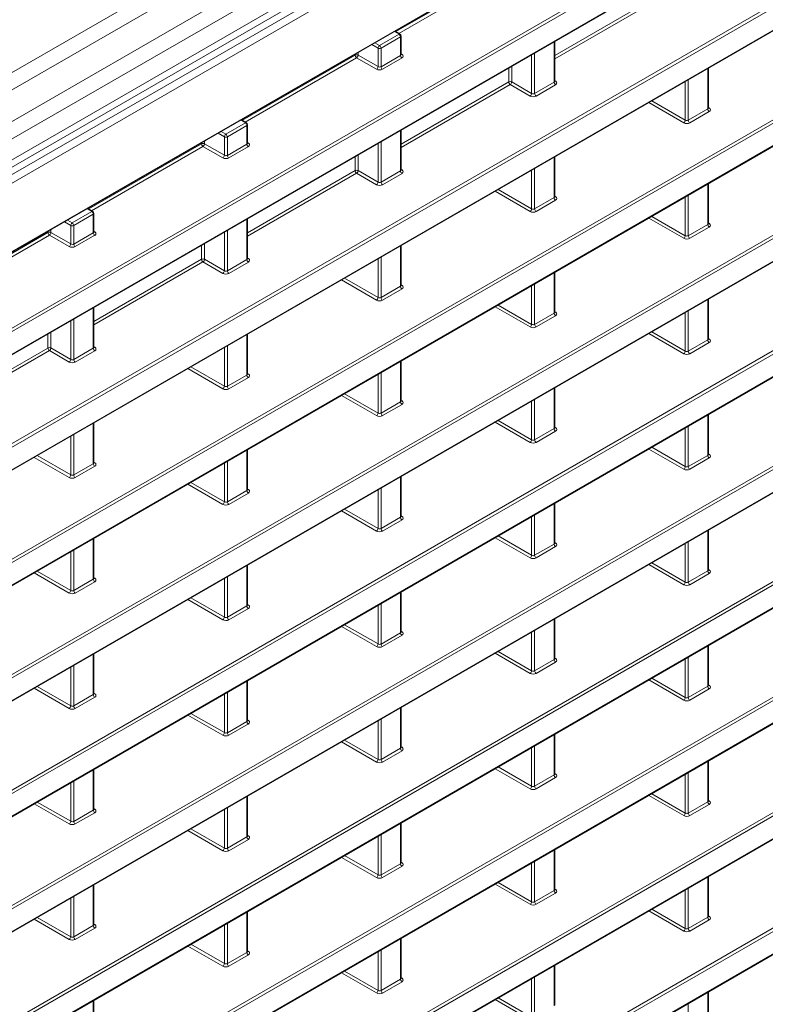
# Model space of a CAD drawing. Header units: millimetres. Extents: x 0 to 1118, y 0 to 864.
# Tile 91 of 156: x 979 to 997, y 319 to 343. Entities that reach past the tile are written whole.
import ezdxf

# ---------------------------------------------------------------- set-up
doc = ezdxf.new("R2010")
doc.units = ezdxf.units.MM

msp = doc.modelspace()

# ---------------------------------------------------------------- linework, layer by layer
at = {"color": 9, "linetype": 'Continuous', "lineweight": 0}
for p, q in [((1022.504, 366.523), (878.131, 283.178)), ((1022.754, 366.259), (878.381, 282.914)), ((1023.078, 365.699), (878.704, 282.354)), ((1023.181, 365.351), (878.808, 282.006)), ((878.084, 280.746), (1023.554, 364.725)), ((1023.181, 364.856), (878.808, 281.511)), ((1023.641, 364.572), (878.171, 280.594)), ((880.541, 280.347), (1021.271, 361.589)), ((969.771, 330.053), (1005.319, 350.574)), ((1005.354, 350.514), (969.806, 329.992)), ((969.806, 329.46), (1005.354, 349.981)), ((968.151, 326.394), (1005.319, 347.85)), ((1005.354, 347.789), (968.186, 326.333)), ((969.157, 326.361), (1005.354, 347.257)), ((1006.744, 345.868), (969.157, 324.169)), ((969.249, 324.303), (1006.709, 345.928)), ((968.186, 323.077), (1006.744, 345.335)), ((988.108, 342.403), (990.769, 343.939)), ((990.804, 343.878), (988.176, 342.361)), ((991.854, 341.841), (994.393, 343.307)), ((994.428, 343.246), (991.854, 341.76)), ((969.771, 321.881), (1005.319, 342.402)), ((988.181, 342.34), (988.072, 342.407)), ((1005.354, 342.341), (969.806, 321.82)), ((987.72, 342.074), (988.181, 342.34)), ((988.215, 342.279), (987.755, 342.013)), ((988.215, 341.842), (988.215, 342.279)), ((991.839, 341.21), (991.839, 342.163)), ((987.684, 342.013), (987.537, 342.098)), ((987.608, 342.139), (987.72, 342.074)), ((987.684, 341.577), (987.684, 342.013)), ((987.755, 342.013), (987.755, 341.576)), ((969.806, 321.287), (1005.354, 341.809)), ((984.484, 340.311), (987.146, 341.847)), ((987.18, 341.786), (984.552, 340.269)), ((987.146, 341.847), (987.146, 341.872)), ((987.649, 341.516), (987.18, 341.786)), ((987.216, 341.912), (987.216, 341.848)), ((987.216, 341.848), (987.684, 341.577)), ((987.755, 341.576), (988.215, 341.842)), ((988.25, 341.781), (987.789, 341.515)), ((988.23, 341.877), (988.251, 341.863)), ((991.308, 340.945), (991.308, 341.856)), ((991.379, 341.897), (991.379, 340.944)), ((990.769, 341.215), (990.769, 341.545)), ((990.84, 341.585), (990.84, 341.216)), ((995.463, 340.578), (995.463, 341.531)), ((991.854, 341.245), (991.875, 341.231)), ((994.932, 340.313), (994.932, 341.224)), ((995.002, 341.264), (995.002, 340.312)), ((988.23, 339.749), (990.769, 341.215)), ((990.804, 341.154), (988.23, 339.668)), ((991.273, 340.884), (990.804, 341.154)), ((990.84, 341.216), (991.308, 340.945)), ((991.379, 340.944), (991.839, 341.21)), ((991.874, 341.149), (991.413, 340.883)), ((994.143, 340.768), (994.932, 340.313)), ((994.897, 340.252), (994.073, 340.728)), ((995.002, 340.312), (995.463, 340.578)), ((995.478, 340.613), (995.499, 340.599)), ((984.557, 340.248), (984.448, 340.315)), ((995.498, 340.517), (995.037, 340.251)), ((984.096, 339.982), (984.557, 340.248)), ((984.592, 340.187), (984.131, 339.921)), ((984.592, 339.75), (984.592, 340.187)), ((988.215, 339.118), (988.215, 340.07)), ((984.061, 339.921), (983.913, 340.006)), ((983.984, 340.047), (984.096, 339.982)), ((984.061, 339.485), (984.061, 339.921)), ((984.131, 339.921), (984.131, 339.484)), ((969.771, 319.156), (1005.319, 339.678)), ((1005.354, 339.617), (969.806, 319.096)), ((980.86, 338.219), (983.522, 339.755)), ((983.556, 339.694), (980.928, 338.177)), ((983.522, 339.755), (983.522, 339.78)), ((984.025, 339.424), (983.556, 339.694)), ((983.592, 339.82), (983.592, 339.756)), ((983.592, 339.756), (984.061, 339.485)), ((984.131, 339.484), (984.592, 339.75)), ((984.626, 339.689), (984.165, 339.423)), ((984.606, 339.785), (984.627, 339.771)), ((987.684, 338.853), (987.684, 339.764)), ((987.755, 339.804), (987.755, 338.852)), ((987.146, 339.123), (987.146, 339.453)), ((987.216, 339.493), (987.216, 339.124)), ((991.839, 338.486), (991.839, 339.438)), ((988.23, 339.153), (988.251, 339.139)), ((991.308, 338.221), (991.308, 339.132)), ((991.379, 339.172), (991.379, 338.22)), ((969.806, 318.563), (1005.354, 339.085)), ((984.606, 337.657), (987.146, 339.123)), ((987.18, 339.062), (984.606, 337.576)), ((987.649, 338.792), (987.18, 339.062)), ((987.216, 339.124), (987.684, 338.853)), ((987.755, 338.852), (988.215, 339.118)), ((988.25, 339.057), (987.789, 338.791)), ((990.519, 338.676), (991.308, 338.221)), ((995.463, 337.854), (995.463, 338.806)), ((991.273, 338.16), (990.449, 338.636)), ((991.379, 338.22), (991.839, 338.486)), ((991.854, 338.521), (991.875, 338.507)), ((994.932, 337.589), (994.932, 338.5)), ((995.002, 338.54), (995.002, 337.588)), ((980.933, 338.156), (980.825, 338.223)), ((991.874, 338.425), (991.413, 338.159)), ((980.472, 337.89), (980.933, 338.156)), ((980.968, 338.095), (980.507, 337.829)), ((980.968, 337.658), (980.968, 338.095)), ((984.592, 337.026), (984.592, 337.978)), ((994.897, 337.528), (994.073, 338.004)), ((994.143, 338.044), (994.932, 337.589)), ((980.437, 337.829), (980.289, 337.914)), ((980.36, 337.955), (980.472, 337.89)), ((980.437, 337.393), (980.437, 337.829)), ((980.507, 337.829), (980.507, 337.392)), ((995.002, 337.588), (995.463, 337.854)), ((995.498, 337.793), (995.037, 337.527)), ((995.478, 337.888), (995.499, 337.875)), ((977.236, 336.127), (979.898, 337.663)), ((979.932, 337.602), (977.304, 336.085)), ((979.898, 337.663), (979.898, 337.688)), ((980.401, 337.332), (979.932, 337.602)), ((979.968, 337.728), (979.968, 337.664)), ((979.968, 337.664), (980.437, 337.393)), ((980.507, 337.392), (980.968, 337.658)), ((981.002, 337.597), (980.541, 337.331)), ((980.982, 337.693), (981.004, 337.679)), ((984.061, 336.761), (984.061, 337.672)), ((984.131, 337.712), (984.131, 336.76)), ((983.522, 337.031), (983.522, 337.361)), ((983.592, 337.401), (983.592, 337.032)), ((988.215, 336.394), (988.215, 337.346)), ((984.606, 337.06), (984.627, 337.047)), ((987.755, 337.08), (987.755, 336.128)), ((969.771, 316.432), (1005.319, 336.954)), ((1005.354, 336.893), (969.806, 316.372)), ((980.982, 335.565), (983.522, 337.031)), ((983.556, 336.97), (980.982, 335.484)), ((984.025, 336.7), (983.556, 336.97)), ((983.592, 337.032), (984.061, 336.761)), ((984.131, 336.76), (984.592, 337.026)), ((984.626, 336.965), (984.165, 336.699)), ((987.684, 336.129), (987.684, 337.04)), ((986.895, 336.584), (987.684, 336.129)), ((991.839, 335.762), (991.839, 336.714)), ((969.806, 315.839), (1005.354, 336.361)), ((987.649, 336.068), (986.825, 336.544)), ((987.755, 336.128), (988.215, 336.394)), ((988.23, 336.428), (988.251, 336.415)), ((991.308, 335.497), (991.308, 336.408)), ((991.379, 336.448), (991.379, 335.496)), ((988.25, 336.333), (987.789, 336.067)), ((980.968, 334.934), (980.968, 335.886)), ((991.273, 335.436), (990.449, 335.912)), ((990.519, 335.952), (991.308, 335.497)), ((995.463, 335.13), (995.463, 336.082)), ((991.379, 335.496), (991.839, 335.762)), ((991.874, 335.701), (991.413, 335.435)), ((991.854, 335.796), (991.875, 335.783)), ((994.932, 334.865), (994.932, 335.776)), ((995.002, 335.816), (995.002, 334.864)), ((980.437, 334.669), (980.437, 335.58)), ((980.507, 335.62), (980.507, 334.668)), ((979.898, 334.939), (979.898, 335.269)), ((979.968, 335.309), (979.968, 334.94)), ((984.592, 334.302), (984.592, 335.254)), ((994.897, 334.804), (994.073, 335.28)), ((994.143, 335.32), (994.932, 334.865)), ((980.982, 334.968), (981.004, 334.955)), ((984.131, 334.988), (984.131, 334.036)), ((995.002, 334.864), (995.463, 335.13)), ((995.498, 335.069), (995.037, 334.803)), ((995.478, 335.164), (995.499, 335.151)), ((977.358, 333.473), (979.898, 334.939)), ((979.932, 334.878), (977.358, 333.392)), ((980.401, 334.608), (979.932, 334.878)), ((979.968, 334.94), (980.437, 334.669)), ((980.507, 334.668), (980.968, 334.934)), ((981.002, 334.873), (980.541, 334.607)), ((984.061, 334.037), (984.061, 334.948)), ((983.271, 334.492), (984.061, 334.037)), ((988.215, 333.67), (988.215, 334.622)), ((984.025, 333.976), (983.201, 334.452)), ((984.131, 334.036), (984.592, 334.302)), ((984.606, 334.336), (984.627, 334.323)), ((987.684, 333.405), (987.684, 334.316)), ((987.755, 334.356), (987.755, 333.404)), ((969.771, 313.708), (1005.319, 334.23)), ((1005.354, 334.169), (969.806, 313.647)), ((984.626, 334.241), (984.165, 333.975)), ((987.649, 333.344), (986.825, 333.819)), ((986.895, 333.86), (987.684, 333.405)), ((991.839, 333.038), (991.839, 333.99)), ((969.806, 313.115), (1005.354, 333.637)), ((987.755, 333.404), (988.215, 333.67)), ((988.25, 333.609), (987.789, 333.343)), ((988.23, 333.704), (988.251, 333.691)), ((991.308, 332.773), (991.308, 333.684)), ((991.379, 333.724), (991.379, 332.772)), ((995.463, 332.406), (995.463, 333.358)), ((980.968, 332.21), (980.968, 333.162)), ((991.273, 332.712), (990.449, 333.187)), ((990.519, 333.228), (991.308, 332.773)), ((995.002, 333.092), (995.002, 332.14)), ((980.507, 332.896), (980.507, 331.944)), ((991.379, 332.772), (991.839, 333.038)), ((991.874, 332.977), (991.413, 332.711)), ((991.854, 333.072), (991.875, 333.059)), ((994.932, 332.141), (994.932, 333.052)), ((980.437, 331.945), (980.437, 332.856)), ((979.648, 332.4), (980.437, 331.945)), ((984.592, 331.578), (984.592, 332.53)), ((994.897, 332.079), (994.073, 332.555)), ((994.143, 332.596), (994.932, 332.141)), ((995.002, 332.14), (995.463, 332.406)), ((995.478, 332.44), (995.499, 332.427)), ((980.401, 331.884), (979.577, 332.359)), ((980.507, 331.944), (980.968, 332.21)), ((980.982, 332.244), (981.004, 332.231)), ((984.061, 331.313), (984.061, 332.224)), ((984.131, 332.264), (984.131, 331.312)), ((995.498, 332.345), (995.037, 332.079)), ((981.002, 332.149), (980.541, 331.883)), ((984.025, 331.251), (983.201, 331.727)), ((983.271, 331.768), (984.061, 331.313)), ((988.215, 330.946), (988.215, 331.898)), ((969.771, 310.984), (1005.319, 331.506)), ((984.131, 331.312), (984.592, 331.578)), ((984.626, 331.517), (984.165, 331.251)), ((984.606, 331.612), (984.627, 331.599)), ((987.684, 330.681), (987.684, 331.592)), ((987.755, 331.632), (987.755, 330.68)), ((1005.354, 331.445), (969.806, 310.923)), ((991.839, 330.314), (991.839, 331.266)), ((987.649, 330.619), (986.825, 331.095)), ((986.895, 331.136), (987.684, 330.681)), ((969.806, 310.391), (1005.354, 330.913)), ((987.755, 330.68), (988.215, 330.946)), ((988.25, 330.885), (987.789, 330.619)), ((988.23, 330.98), (988.251, 330.967)), ((991.308, 330.049), (991.308, 330.96)), ((991.379, 331), (991.379, 330.048)), ((995.463, 329.682), (995.463, 330.634)), ((980.968, 329.486), (980.968, 330.438)), ((991.273, 329.987), (990.449, 330.463)), ((990.519, 330.504), (991.308, 330.049)), ((991.379, 330.048), (991.839, 330.314)), ((991.854, 330.348), (991.875, 330.335)), ((994.932, 329.417), (994.932, 330.328)), ((995.002, 330.368), (995.002, 329.416)), ((980.437, 329.221), (980.437, 330.132)), ((980.507, 330.172), (980.507, 329.22)), ((991.874, 330.253), (991.413, 329.987)), ((994.143, 329.872), (994.932, 329.417)), ((980.401, 329.159), (979.577, 329.635)), ((979.648, 329.676), (980.437, 329.221)), ((984.592, 328.854), (984.592, 329.806)), ((994.897, 329.355), (994.073, 329.831)), ((995.002, 329.416), (995.463, 329.682)), ((995.498, 329.621), (995.037, 329.355)), ((995.478, 329.716), (995.499, 329.703)), ((980.507, 329.22), (980.968, 329.486)), ((981.002, 329.425), (980.541, 329.159)), ((980.982, 329.52), (981.004, 329.507)), ((984.061, 328.589), (984.061, 329.5)), ((984.131, 329.54), (984.131, 328.588)), ((988.215, 328.222), (988.215, 329.174)), ((984.025, 328.527), (983.201, 329.003)), ((983.271, 329.044), (984.061, 328.589)), ((969.771, 308.26), (1005.319, 328.782)), ((1005.354, 328.721), (969.806, 308.199)), ((984.131, 328.588), (984.592, 328.854)), ((984.626, 328.793), (984.165, 328.527)), ((984.606, 328.888), (984.627, 328.875)), ((987.684, 327.957), (987.684, 328.868)), ((987.755, 328.908), (987.755, 327.956)), ((991.839, 327.59), (991.839, 328.542)), ((987.649, 327.895), (986.825, 328.371)), ((986.895, 328.412), (987.684, 327.957)), ((987.755, 327.956), (988.215, 328.222)), ((988.23, 328.256), (988.251, 328.243)), ((991.308, 327.325), (991.308, 328.236)), ((991.379, 328.276), (991.379, 327.324)), ((969.806, 307.667), (1005.354, 328.189)), ((988.25, 328.161), (987.789, 327.895)), ((990.519, 327.78), (991.308, 327.325)), ((995.463, 326.958), (995.463, 327.91)), ((980.968, 326.762), (980.968, 327.714)), ((991.273, 327.263), (990.449, 327.739)), ((991.379, 327.324), (991.839, 327.59)), ((991.874, 327.529), (991.413, 327.263)), ((991.854, 327.624), (991.875, 327.611)), ((994.932, 326.693), (994.932, 327.604)), ((995.002, 327.644), (995.002, 326.692)), ((980.437, 326.497), (980.437, 327.408)), ((980.507, 327.448), (980.507, 326.496)), ((984.592, 326.13), (984.592, 327.082)), ((994.897, 326.631), (994.073, 327.107)), ((994.143, 327.148), (994.932, 326.693)), ((980.401, 326.435), (979.577, 326.911)), ((979.648, 326.952), (980.437, 326.497)), ((995.002, 326.692), (995.463, 326.958)), ((995.498, 326.897), (995.037, 326.631)), ((995.478, 326.992), (995.499, 326.979)), ((980.507, 326.496), (980.968, 326.762)), ((981.002, 326.701), (980.541, 326.435)), ((980.982, 326.796), (981.004, 326.783)), ((984.061, 325.865), (984.061, 326.776)), ((984.131, 326.816), (984.131, 325.864)), ((988.215, 325.498), (988.215, 326.45)), ((984.025, 325.803), (983.201, 326.279)), ((983.271, 326.32), (984.061, 325.865)), ((984.131, 325.864), (984.592, 326.13)), ((984.606, 326.164), (984.627, 326.151)), ((987.684, 325.233), (987.684, 326.144)), ((987.755, 326.184), (987.755, 325.232)), ((969.771, 305.536), (1005.319, 326.058)), ((1005.354, 325.997), (969.806, 305.475)), ((984.626, 326.069), (984.165, 325.803)), ((986.895, 325.688), (987.684, 325.233)), ((991.839, 324.866), (991.839, 325.818)), ((969.806, 304.943), (1005.354, 325.465)), ((987.649, 325.171), (986.825, 325.647)), ((987.755, 325.232), (988.215, 325.498)), ((988.25, 325.437), (987.789, 325.171)), ((988.23, 325.532), (988.251, 325.519)), ((991.308, 324.601), (991.308, 325.512)), ((991.379, 325.552), (991.379, 324.599)), ((980.968, 324.038), (980.968, 324.99)), ((991.273, 324.539), (990.449, 325.015)), ((990.519, 325.056), (991.308, 324.601)), ((995.463, 324.234), (995.463, 325.186)), ((991.379, 324.599), (991.839, 324.866)), ((991.874, 324.805), (991.413, 324.539)), ((991.854, 324.9), (991.875, 324.887)), ((994.932, 323.969), (994.932, 324.88)), ((995.002, 324.92), (995.002, 323.967)), ((980.437, 323.773), (980.437, 324.684)), ((980.507, 324.724), (980.507, 323.771)), ((984.592, 323.406), (984.592, 324.358)), ((994.897, 323.907), (994.073, 324.383)), ((994.143, 324.424), (994.932, 323.969)), ((995.478, 324.268), (995.499, 324.255)), ((980.401, 323.711), (979.577, 324.187)), ((979.648, 324.228), (980.437, 323.773)), ((980.507, 323.771), (980.968, 324.038)), ((980.982, 324.072), (981.004, 324.059)), ((984.061, 323.141), (984.061, 324.052)), ((984.131, 324.092), (984.131, 323.139)), ((995.002, 323.967), (995.463, 324.234)), ((995.498, 324.173), (995.037, 323.907)), ((981.002, 323.977), (980.541, 323.711)), ((983.271, 323.596), (984.061, 323.141)), ((988.215, 322.773), (988.215, 323.726)), ((984.025, 323.079), (983.201, 323.555)), ((984.131, 323.139), (984.592, 323.406)), ((984.626, 323.345), (984.165, 323.079)), ((984.606, 323.44), (984.627, 323.427)), ((987.684, 322.508), (987.684, 323.42)), ((987.755, 323.46), (987.755, 322.507)), ((987.649, 322.447), (986.825, 322.923)), ((986.895, 322.964), (987.684, 322.508)), ((991.839, 322.141), (991.839, 323.094)), ((987.755, 322.507), (988.215, 322.773)), ((988.25, 322.713), (987.789, 322.447)), ((988.23, 322.808), (988.251, 322.795)), ((991.308, 321.876), (991.308, 322.788)), ((991.379, 322.828), (991.379, 321.875)), ((995.463, 321.509), (995.463, 322.462)), ((980.968, 321.313), (980.968, 322.266)), ((991.273, 321.815), (990.449, 322.291)), ((990.519, 322.332), (991.308, 321.876)), ((991.854, 322.176), (991.875, 322.163)), ((995.002, 322.196), (995.002, 321.243)), ((980.437, 321.048), (980.437, 321.96)), ((980.507, 322), (980.507, 321.047)), ((991.379, 321.875), (991.839, 322.141)), ((991.874, 322.081), (991.413, 321.815)), ((994.932, 321.244), (994.932, 322.156)), ((979.648, 321.504), (980.437, 321.048)), ((984.592, 320.681), (984.592, 321.634)), ((994.897, 321.183), (994.073, 321.659)), ((994.143, 321.7), (994.932, 321.244)), ((995.002, 321.243), (995.463, 321.509)), ((995.478, 321.544), (995.499, 321.531)), ((980.401, 320.987), (979.577, 321.463)), ((980.507, 321.047), (980.968, 321.313)), ((981.002, 321.253), (980.541, 320.987)), ((980.982, 321.348), (981.004, 321.335)), ((984.061, 320.416), (984.061, 321.328)), ((984.131, 321.368), (984.131, 320.415)), ((995.498, 321.449), (995.037, 321.183)), ((984.025, 320.355), (983.201, 320.831)), ((983.271, 320.872), (984.061, 320.416)), ((988.215, 320.049), (988.215, 321.002)), ((984.131, 320.415), (984.592, 320.681)), ((984.626, 320.621), (984.165, 320.355)), ((984.606, 320.716), (984.627, 320.703)), ((987.684, 319.784), (987.684, 320.696)), ((987.755, 320.736), (987.755, 319.783)), ((991.839, 319.417), (991.839, 320.37)), ((987.649, 319.723), (986.825, 320.199)), ((986.895, 320.24), (987.684, 319.784)), ((988.23, 320.084), (988.251, 320.071)), ((991.379, 320.104), (991.379, 319.151)), ((987.755, 319.783), (988.215, 320.049)), ((988.25, 319.989), (987.789, 319.722)), ((991.308, 319.152), (991.308, 320.063)), ((995.463, 318.785), (995.463, 319.738)), ((980.968, 318.589), (980.968, 319.542)), ((991.273, 319.091), (990.449, 319.567)), ((990.519, 319.608), (991.308, 319.152)), ((995.002, 319.472), (995.002, 318.519))]:
    msp.add_line(p, q, dxfattribs=at)
at = {"color": 7, "linetype": 'Continuous', "lineweight": 15}
for p, q in [((878.704, 281.282), (1023.078, 364.627)), ((880.53, 280.324), (1021.261, 361.566)), ((969.795, 329.437), (1005.344, 349.958)), ((969.226, 326.384), (1005.344, 347.234)), ((968.176, 323.054), (1006.733, 345.313)), ((988.206, 342.342), (988.087, 342.416)), ((988.23, 341.863), (988.23, 342.299)), ((991.854, 341.231), (991.854, 342.171)), ((969.795, 321.265), (1005.344, 341.786)), ((995.478, 340.599), (995.478, 341.539)), ((984.582, 340.25), (984.463, 340.324)), ((984.606, 339.771), (984.606, 340.207)), ((988.23, 339.139), (988.23, 340.079)), ((991.854, 338.507), (991.854, 339.447)), ((969.795, 318.541), (1005.344, 339.062)), ((995.478, 337.875), (995.478, 338.815)), ((980.959, 338.158), (980.84, 338.231)), ((980.982, 337.679), (980.982, 338.115)), ((984.606, 337.047), (984.606, 337.987)), ((988.23, 336.415), (988.23, 337.355)), ((991.854, 335.783), (991.854, 336.723)), ((969.795, 315.816), (1005.344, 336.338)), ((980.982, 334.955), (980.982, 335.895)), ((995.478, 335.151), (995.478, 336.091)), ((984.606, 334.323), (984.606, 335.263)), ((988.23, 333.691), (988.23, 334.631)), ((991.854, 333.059), (991.854, 333.999)), ((969.795, 313.092), (1005.344, 333.614)), ((995.478, 332.427), (995.478, 333.367)), ((980.982, 332.231), (980.982, 333.171)), ((984.606, 331.599), (984.606, 332.539)), ((988.23, 330.967), (988.23, 331.907)), ((991.854, 330.334), (991.854, 331.275)), ((969.795, 310.368), (1005.344, 330.89)), ((995.478, 329.702), (995.478, 330.643)), ((980.982, 329.506), (980.982, 330.447)), ((984.606, 328.874), (984.606, 329.815)), ((988.23, 328.242), (988.23, 329.183)), ((991.854, 327.61), (991.854, 328.551)), ((969.795, 307.644), (1005.344, 328.166)), ((995.478, 326.978), (995.478, 327.919)), ((980.982, 326.782), (980.982, 327.723)), ((984.606, 326.15), (984.606, 327.091)), ((988.23, 325.518), (988.23, 326.459)), ((991.854, 324.886), (991.854, 325.827)), ((969.795, 304.92), (1005.344, 325.442)), ((995.478, 324.254), (995.478, 325.195)), ((980.982, 324.058), (980.982, 324.999)), ((984.606, 323.426), (984.606, 324.367)), ((988.23, 322.794), (988.23, 323.735)), ((991.854, 322.162), (991.854, 323.103)), ((995.478, 321.53), (995.478, 322.47)), ((980.982, 321.334), (980.982, 322.275)), ((984.606, 320.702), (984.606, 321.642)), ((988.23, 320.07), (988.23, 321.01)), ((991.854, 319.438), (991.854, 320.378)), ((995.478, 318.806), (995.478, 319.746)), ((980.982, 318.61), (980.982, 319.55))]:
    msp.add_line(p, q, dxfattribs=at)
at = {"color": 9, "linetype": 'Continuous', "lineweight": 0}
for centre, radius, start, end in [((988.195, 342.32), 0.0251, 63.6584, 125.5265), ((988.138, 342.275), 0.077, 2.6523, 56.7703), ((988.205, 342.302), 0.0247, 293.7585, 354.9213), ((987.764, 342.008), 0.0793, 123.5222, 176.4778), ((987.719, 342.081), 0.077, 243.2338, 297.3435), ((987.678, 342.009), 0.077, 2.6523, 56.7703), ((987.181, 341.779), 0.077, 63.2338, 117.3435), ((987.222, 341.851), 0.077, 182.6523, 236.7703), ((987.136, 341.853), 0.0793, 303.5222, 356.4778), ((988.292, 341.846), 0.077, 182.6523, 236.7703), ((988.236, 341.887), 0.0278, 257.7331, 303.5435), ((987.605, 341.582), 0.0793, 303.5222, 356.4778), ((987.832, 341.58), 0.077, 182.6523, 236.7703), ((990.805, 341.147), 0.077, 63.2338, 117.3435), ((991.86, 341.255), 0.0278, 257.7331, 303.5435), ((990.846, 341.219), 0.077, 182.6523, 236.7703), ((990.76, 341.221), 0.0793, 303.5222, 356.4778), ((991.916, 341.214), 0.077, 182.6523, 236.7703), ((991.229, 340.95), 0.0793, 303.5222, 356.4778), ((991.455, 340.947), 0.077, 182.6523, 236.7703), ((995.54, 340.581), 0.077, 182.6523, 236.7703), ((995.484, 340.623), 0.0278, 257.7331, 303.5435), ((994.853, 340.318), 0.0793, 303.5222, 356.4778), ((995.079, 340.315), 0.077, 182.6523, 236.7703), ((984.571, 340.227), 0.0251, 63.6584, 125.5265), ((984.515, 340.183), 0.077, 2.6523, 56.7703), ((984.582, 340.21), 0.0247, 293.7585, 354.9213), ((984.14, 339.916), 0.0793, 123.5222, 176.4778), ((984.095, 339.989), 0.077, 243.2338, 297.3435), ((984.054, 339.917), 0.077, 2.6523, 56.7703), ((983.557, 339.687), 0.077, 63.2338, 117.3435), ((983.599, 339.759), 0.077, 182.6523, 236.7703), ((983.513, 339.76), 0.0793, 303.5222, 356.4778), ((984.668, 339.753), 0.077, 182.6523, 236.7703), ((984.612, 339.795), 0.0278, 257.7331, 303.5435), ((983.981, 339.49), 0.0793, 303.5222, 356.4778), ((984.208, 339.487), 0.077, 182.6523, 236.7703), ((987.181, 339.055), 0.077, 63.2338, 117.3435), ((988.236, 339.162), 0.0278, 257.7331, 303.5435), ((987.222, 339.127), 0.077, 182.6523, 236.7703), ((987.136, 339.128), 0.0793, 303.5222, 356.4778), ((988.292, 339.121), 0.077, 182.6523, 236.7703), ((987.605, 338.858), 0.0793, 303.5222, 356.4778), ((987.832, 338.855), 0.077, 182.6523, 236.7703), ((991.916, 338.489), 0.077, 182.6523, 236.7703), ((991.86, 338.53), 0.0278, 257.7331, 303.5435), ((991.229, 338.226), 0.0793, 303.5222, 356.4778), ((991.455, 338.223), 0.077, 182.6523, 236.7703), ((980.947, 338.135), 0.0251, 63.6584, 125.5265), ((980.891, 338.091), 0.077, 2.6523, 56.7703), ((980.958, 338.118), 0.0247, 293.7585, 354.9213), ((980.516, 337.824), 0.0793, 123.5222, 176.4778), ((980.471, 337.897), 0.077, 243.2338, 297.3435), ((980.43, 337.825), 0.077, 2.6523, 56.7703), ((995.54, 337.857), 0.077, 182.6523, 236.7703), ((995.484, 337.898), 0.0278, 257.8973, 303.5269), ((979.933, 337.595), 0.077, 63.2338, 117.3435), ((979.975, 337.667), 0.077, 182.6523, 236.7703), ((979.889, 337.668), 0.0793, 303.5222, 356.4778), ((981.045, 337.661), 0.077, 182.6523, 236.7703), ((980.988, 337.702), 0.0278, 257.7331, 303.5435), ((994.853, 337.594), 0.0793, 303.5222, 356.4778), ((995.079, 337.591), 0.077, 182.6523, 236.7703), ((980.358, 337.398), 0.0793, 303.5222, 356.4778), ((980.584, 337.395), 0.077, 182.6523, 236.7703), ((984.612, 337.07), 0.0278, 257.7331, 303.5435), ((983.557, 336.963), 0.077, 63.2338, 117.3435), ((983.599, 337.035), 0.077, 182.6523, 236.7703), ((983.513, 337.036), 0.0793, 303.5222, 356.4778), ((984.668, 337.029), 0.077, 182.6523, 236.7703), ((983.981, 336.766), 0.0793, 303.5222, 356.4778), ((984.208, 336.763), 0.077, 182.6523, 236.7703), ((988.292, 336.397), 0.077, 182.6523, 236.7703), ((988.236, 336.438), 0.0278, 257.7331, 303.5435), ((987.605, 336.134), 0.0793, 303.5222, 356.4778), ((987.832, 336.131), 0.077, 182.6523, 236.7703), ((991.916, 335.765), 0.077, 182.6523, 236.7703), ((991.86, 335.806), 0.0278, 257.8973, 303.5269), ((991.229, 335.502), 0.0793, 303.5222, 356.4778), ((991.455, 335.499), 0.077, 182.6523, 236.7703), ((980.988, 334.978), 0.0278, 257.7331, 303.5435), ((995.54, 335.133), 0.077, 182.6523, 236.7703), ((995.484, 335.174), 0.0278, 257.8973, 303.5269), ((979.933, 334.871), 0.077, 63.2338, 117.3435), ((979.975, 334.943), 0.077, 182.6523, 236.7703), ((979.889, 334.944), 0.0793, 303.5222, 356.4778), ((981.045, 334.937), 0.077, 182.6523, 236.7703), ((994.853, 334.87), 0.0793, 303.5222, 356.4778), ((995.079, 334.867), 0.077, 182.6523, 236.7703), ((980.358, 334.674), 0.0793, 303.5222, 356.4778), ((980.584, 334.671), 0.077, 182.6523, 236.7703), ((984.668, 334.305), 0.077, 182.6523, 236.7703), ((984.612, 334.346), 0.0278, 257.7331, 303.5435), ((983.981, 334.042), 0.0793, 303.5222, 356.4778), ((984.208, 334.039), 0.077, 182.6523, 236.7703), ((988.292, 333.673), 0.077, 182.6523, 236.7703), ((988.236, 333.714), 0.0278, 257.8973, 303.5269), ((987.605, 333.41), 0.0793, 303.5222, 356.4778), ((987.832, 333.407), 0.077, 182.6523, 236.7703), ((991.916, 333.041), 0.077, 182.6523, 236.7703), ((991.86, 333.082), 0.0278, 257.8973, 303.5269), ((991.229, 332.778), 0.0793, 303.5222, 356.4778), ((991.455, 332.775), 0.077, 182.6523, 236.7703), ((995.54, 332.409), 0.077, 182.6523, 236.7703), ((995.484, 332.45), 0.0278, 257.8973, 303.5269), ((981.045, 332.213), 0.077, 182.6523, 236.7703), ((980.988, 332.254), 0.0278, 257.7331, 303.5435), ((980.358, 331.95), 0.0793, 303.5222, 356.4778), ((980.584, 331.947), 0.077, 182.6523, 236.7703), ((994.853, 332.146), 0.0793, 303.5222, 356.4778), ((995.079, 332.143), 0.077, 182.6523, 236.7703), ((984.668, 331.581), 0.077, 182.6523, 236.7703), ((984.612, 331.622), 0.0278, 257.8973, 303.5269), ((983.981, 331.318), 0.0793, 303.5222, 356.4778), ((984.208, 331.315), 0.077, 182.6523, 236.7703), ((988.292, 330.949), 0.077, 182.6523, 236.7703), ((988.236, 330.99), 0.0278, 257.8973, 303.5269), ((987.605, 330.686), 0.0793, 303.5222, 356.4778), ((987.832, 330.683), 0.077, 182.6523, 236.7703), ((991.916, 330.317), 0.077, 182.6523, 236.7703), ((991.86, 330.358), 0.0278, 257.8973, 303.5269), ((991.229, 330.054), 0.0793, 303.5222, 356.4778), ((991.455, 330.051), 0.077, 182.6523, 236.7703), ((995.54, 329.685), 0.077, 182.6523, 236.7703), ((995.484, 329.726), 0.0278, 257.8973, 303.5269), ((981.045, 329.489), 0.077, 182.6523, 236.7703), ((980.988, 329.53), 0.0278, 257.8973, 303.5269), ((994.853, 329.422), 0.0793, 303.5222, 356.4778), ((995.079, 329.419), 0.077, 182.6523, 236.7703), ((980.358, 329.226), 0.0793, 303.5222, 356.4778), ((980.584, 329.223), 0.077, 182.6523, 236.7703), ((984.668, 328.857), 0.077, 182.6523, 236.7703), ((984.612, 328.898), 0.0278, 257.8973, 303.5269), ((983.981, 328.594), 0.0793, 303.5222, 356.4778), ((984.208, 328.591), 0.077, 182.6523, 236.7703), ((988.292, 328.225), 0.077, 182.6523, 236.7703), ((988.236, 328.266), 0.0278, 257.8973, 303.5269), ((987.605, 327.962), 0.0793, 303.5222, 356.4778), ((987.832, 327.959), 0.077, 182.6523, 236.7703), ((991.916, 327.593), 0.077, 182.6523, 236.7703), ((991.86, 327.634), 0.0278, 257.8973, 303.5269), ((991.229, 327.329), 0.0793, 303.5222, 356.4778), ((991.455, 327.327), 0.077, 182.6523, 236.7703), ((995.54, 326.961), 0.077, 182.6523, 236.7703), ((995.484, 327.002), 0.0278, 257.8973, 303.5269), ((981.045, 326.765), 0.077, 182.6523, 236.7703), ((980.988, 326.806), 0.0278, 257.8973, 303.5269), ((994.853, 326.697), 0.0793, 303.5222, 356.4778), ((995.079, 326.695), 0.077, 182.6523, 236.7703), ((980.358, 326.501), 0.0793, 303.5222, 356.4778), ((980.584, 326.499), 0.077, 182.6523, 236.7703), ((984.668, 326.133), 0.077, 182.6523, 236.7703), ((984.612, 326.174), 0.0278, 257.8973, 303.5269), ((983.981, 325.869), 0.0793, 303.5222, 356.4778), ((984.208, 325.867), 0.077, 182.6523, 236.7703), ((988.292, 325.501), 0.077, 182.6523, 236.7703), ((988.236, 325.542), 0.0278, 257.8973, 303.5269), ((987.605, 325.237), 0.0793, 303.5222, 356.4778), ((987.832, 325.235), 0.077, 182.6523, 236.7703), ((991.916, 324.869), 0.077, 182.6523, 236.7703), ((991.86, 324.91), 0.0278, 257.8973, 303.5269), ((991.229, 324.605), 0.0793, 303.5222, 356.4778), ((991.455, 324.603), 0.077, 182.6523, 236.7703), ((981.045, 324.041), 0.077, 182.6523, 236.7703), ((980.988, 324.082), 0.0278, 257.8973, 303.5269), ((995.54, 324.237), 0.077, 182.6523, 236.7703), ((995.484, 324.278), 0.0278, 257.8973, 303.5269), ((994.853, 323.973), 0.0793, 303.5222, 356.4778), ((995.079, 323.971), 0.077, 182.6523, 236.7703), ((980.358, 323.777), 0.0793, 303.5222, 356.4778), ((980.584, 323.775), 0.077, 182.6523, 236.7703), ((984.668, 323.409), 0.077, 182.6523, 236.7703), ((984.612, 323.45), 0.0278, 257.8973, 303.5269), ((983.981, 323.145), 0.0793, 303.5222, 356.4778), ((984.208, 323.143), 0.077, 182.6523, 236.7703), ((988.292, 322.777), 0.077, 182.6523, 236.7703), ((988.236, 322.818), 0.0278, 257.8973, 303.5269), ((987.605, 322.513), 0.0793, 303.5222, 356.4778), ((987.832, 322.511), 0.077, 182.6523, 236.7703), ((991.916, 322.145), 0.077, 182.6523, 236.7703), ((991.86, 322.186), 0.0278, 257.8973, 303.5269), ((991.229, 321.881), 0.0793, 303.5222, 356.4778), ((991.455, 321.879), 0.077, 182.6523, 236.7703), ((995.54, 321.513), 0.077, 182.6523, 236.7703), ((995.484, 321.554), 0.0278, 257.8973, 303.5269), ((981.045, 321.317), 0.077, 182.6523, 236.7703), ((980.988, 321.358), 0.0278, 257.8973, 303.5269), ((980.358, 321.053), 0.0793, 303.5222, 356.4778), ((980.584, 321.051), 0.077, 182.6523, 236.7703), ((994.853, 321.249), 0.0793, 303.5222, 356.4778), ((995.079, 321.247), 0.077, 182.6523, 236.7703), ((984.668, 320.685), 0.077, 182.6523, 236.7703), ((984.612, 320.726), 0.0278, 257.8973, 303.5269), ((983.981, 320.421), 0.0793, 303.5222, 356.4778), ((984.208, 320.419), 0.077, 182.6523, 236.7703), ((988.292, 320.053), 0.077, 182.6523, 236.7703), ((988.236, 320.094), 0.0278, 257.8973, 303.5269), ((987.605, 319.789), 0.0793, 303.5222, 356.4778), ((987.832, 319.787), 0.077, 182.6523, 236.7703)]:
    msp.add_arc(centre, radius, start, end, dxfattribs=at)
at = {"color": 7, "linetype": 'Continuous', "lineweight": 15}
for centre in [(988.18, 342.299), (984.556, 340.207), (980.932, 338.115)]:
    msp.add_arc(centre, 0.05, 0, 58.2709, dxfattribs=at)
at = {"color": 9, "linetype": 'Continuous', "lineweight": 0}
for centre, major_axis, ratio, start_param, end_param in [((988.18, 341.864), (0.05, -0.0016), 0.597067, 5.516493, 6.301891), ((988.179, 341.823), (0.1, -0.0015), 0.587275, 5.506822, 7.060165), ((987.719, 341.557), (0.1, -0.0015), 0.587275, 3.953479, 5.506822), ((987.719, 341.598), (0.05, -0.0016), 0.597067, 3.96315, 5.516493), ((991.804, 341.232), (0.05, -0.0016), 0.597067, 5.516493, 6.301891), ((991.803, 341.191), (0.1, -0.0015), 0.587275, 5.506822, 7.060165), ((991.343, 340.925), (0.1, -0.0015), 0.587275, 3.953479, 5.506822), ((991.343, 340.966), (0.05, -0.0016), 0.597067, 3.96315, 5.516493), ((995.428, 340.6), (0.05, -0.0016), 0.597067, 5.516493, 6.301891), ((995.427, 340.559), (0.1, -0.0015), 0.587275, 5.506822, 7.060165), ((994.967, 340.334), (0.05, -0.0016), 0.597067, 3.96315, 5.516493), ((994.966, 340.293), (0.1, -0.0015), 0.587275, 3.953479, 5.506822), ((984.556, 339.772), (0.05, -0.0016), 0.597067, 5.516493, 6.301891), ((984.556, 339.731), (0.1, -0.0015), 0.587275, 5.506822, 7.060165), ((984.095, 339.465), (0.1, -0.0015), 0.587275, 3.953479, 5.506822), ((984.095, 339.506), (0.05, -0.0016), 0.597067, 3.96315, 5.516493), ((988.18, 339.14), (0.05, -0.0016), 0.597067, 5.516493, 6.301891), ((988.179, 339.099), (0.1, -0.0015), 0.587275, 5.506822, 7.060165), ((987.719, 338.833), (0.1, -0.0015), 0.587275, 3.953479, 5.506822), ((987.719, 338.874), (0.05, -0.0016), 0.597067, 3.96315, 5.516493), ((991.804, 338.508), (0.05, -0.0016), 0.597067, 5.516493, 6.301891), ((991.803, 338.467), (0.1, -0.0015), 0.587275, 5.506822, 7.060165), ((991.343, 338.242), (0.05, -0.0016), 0.597067, 3.96315, 5.516493), ((991.343, 338.201), (0.1, -0.0015), 0.587275, 3.953479, 5.506822), ((995.428, 337.876), (0.05, -0.0016), 0.597067, 5.516493, 6.301891), ((995.427, 337.835), (0.1, -0.0015), 0.587275, 5.506822, 7.060165), ((980.932, 337.68), (0.05, -0.0016), 0.597067, 5.516493, 6.301891), ((980.932, 337.639), (0.1, -0.0015), 0.587275, 5.506822, 7.060165), ((994.966, 337.569), (0.1, -0.0015), 0.587275, 3.953479, 5.506822), ((994.967, 337.61), (0.05, -0.0016), 0.597067, 3.96315, 5.516493), ((980.471, 337.373), (0.1, -0.0015), 0.587275, 3.953479, 5.506822), ((980.471, 337.414), (0.05, -0.0016), 0.597067, 3.96315, 5.516493), ((984.556, 337.048), (0.05, -0.0016), 0.597067, 5.516493, 6.301891), ((984.556, 337.007), (0.1, -0.0015), 0.587275, 5.506822, 7.060165), ((984.095, 336.741), (0.1, -0.0015), 0.587275, 3.953479, 5.506822), ((984.095, 336.782), (0.05, -0.0016), 0.597067, 3.96315, 5.516493), ((988.18, 336.416), (0.05, -0.0016), 0.597067, 5.516493, 6.301891), ((988.179, 336.375), (0.1, -0.0015), 0.587275, 5.506822, 7.060165), ((987.719, 336.15), (0.05, -0.0016), 0.597067, 3.96315, 5.516493), ((987.719, 336.109), (0.1, -0.0015), 0.587275, 3.953479, 5.506822), ((991.804, 335.784), (0.05, -0.0016), 0.597067, 5.516493, 6.301891), ((991.803, 335.743), (0.1, -0.0015), 0.587275, 5.506822, 7.060165), ((991.343, 335.477), (0.1, -0.0015), 0.587275, 3.953479, 5.506822), ((991.343, 335.518), (0.05, -0.0016), 0.597067, 3.96315, 5.516493), ((980.932, 334.956), (0.05, -0.0016), 0.597067, 5.516493, 6.301891), ((980.932, 334.915), (0.1, -0.0015), 0.587275, 5.506822, 7.060165), ((995.428, 335.152), (0.05, -0.0016), 0.597067, 5.516493, 6.301891), ((995.427, 335.111), (0.1, -0.0015), 0.587275, 5.506822, 7.060165), ((994.966, 334.845), (0.1, -0.0015), 0.587275, 3.953479, 5.506822), ((994.967, 334.886), (0.05, -0.0016), 0.597067, 3.96315, 5.516493), ((980.471, 334.649), (0.1, -0.0015), 0.587275, 3.953479, 5.506822), ((980.471, 334.69), (0.05, -0.0016), 0.597067, 3.96315, 5.516493), ((984.556, 334.324), (0.05, -0.0016), 0.597067, 5.516493, 6.301891), ((984.556, 334.283), (0.1, -0.0015), 0.587275, 5.506822, 7.060165), ((984.095, 334.058), (0.05, -0.0016), 0.597067, 3.96315, 5.516493), ((984.095, 334.017), (0.1, -0.0015), 0.587275, 3.953479, 5.506822), ((988.18, 333.692), (0.05, -0.0016), 0.597067, 5.516493, 6.301891), ((988.179, 333.651), (0.1, -0.0015), 0.587275, 5.506822, 7.060165), ((987.719, 333.385), (0.1, -0.0015), 0.587275, 3.953479, 5.506822), ((987.719, 333.426), (0.05, -0.0016), 0.597067, 3.96315, 5.516493), ((991.804, 333.06), (0.05, -0.0016), 0.597067, 5.516493, 6.301891), ((991.803, 333.019), (0.1, -0.0015), 0.587275, 5.506822, 7.060165), ((991.343, 332.753), (0.1, -0.0015), 0.587275, 3.953479, 5.506822), ((991.343, 332.794), (0.05, -0.0016), 0.597067, 3.96315, 5.516493), ((995.428, 332.428), (0.05, -0.0016), 0.597067, 5.516493, 6.301891), ((995.427, 332.387), (0.1, -0.0015), 0.587275, 5.506822, 7.060165), ((980.932, 332.232), (0.05, -0.0016), 0.597067, 5.516493, 6.301891), ((980.932, 332.191), (0.1, -0.0015), 0.587275, 5.506822, 7.060165), ((980.471, 331.966), (0.05, -0.0016), 0.597067, 3.96315, 5.516493), ((994.966, 332.121), (0.1, -0.0015), 0.587275, 3.953479, 5.506822), ((994.967, 332.162), (0.05, -0.0016), 0.597067, 3.96315, 5.516493), ((980.471, 331.925), (0.1, -0.0015), 0.587275, 3.953479, 5.506822), ((984.556, 331.6), (0.05, -0.0016), 0.597067, 5.516493, 6.301891), ((984.556, 331.559), (0.1, -0.0015), 0.587275, 5.506822, 7.060165), ((984.095, 331.293), (0.1, -0.0015), 0.587275, 3.953479, 5.506822), ((984.095, 331.334), (0.05, -0.0016), 0.597067, 3.96315, 5.516493), ((988.18, 330.968), (0.05, -0.0016), 0.597067, 5.516493, 6.301891), ((988.179, 330.927), (0.1, -0.0015), 0.587275, 5.506822, 7.060165), ((987.719, 330.661), (0.1, -0.0015), 0.587275, 3.953479, 5.506822), ((987.719, 330.701), (0.05, -0.0016), 0.597067, 3.96315, 5.516493), ((991.804, 330.336), (0.05, -0.0016), 0.597067, 5.516493, 6.301891), ((991.803, 330.295), (0.1, -0.0015), 0.587275, 5.506822, 7.060165), ((991.343, 330.029), (0.1, -0.0015), 0.587275, 3.953479, 5.506822), ((991.343, 330.069), (0.05, -0.0016), 0.597067, 3.96315, 5.516493), ((995.428, 329.703), (0.05, -0.0016), 0.597067, 5.516493, 6.301891), ((995.427, 329.663), (0.1, -0.0015), 0.587275, 5.506822, 7.060165), ((980.932, 329.508), (0.05, -0.0016), 0.597067, 5.516493, 6.301891), ((980.932, 329.467), (0.1, -0.0015), 0.587275, 5.506822, 7.060165), ((994.967, 329.437), (0.05, -0.0016), 0.597067, 3.96315, 5.516493), ((980.471, 329.201), (0.1, -0.0015), 0.587275, 3.953479, 5.506822), ((980.471, 329.241), (0.05, -0.0016), 0.597067, 3.96315, 5.516493), ((994.966, 329.397), (0.1, -0.0015), 0.587275, 3.953479, 5.506822), ((984.556, 328.875), (0.05, -0.0016), 0.597067, 5.516493, 6.301891), ((984.556, 328.835), (0.1, -0.0015), 0.587275, 5.506822, 7.060165), ((984.095, 328.569), (0.1, -0.0015), 0.587275, 3.953479, 5.506822), ((984.095, 328.609), (0.05, -0.0016), 0.597067, 3.96315, 5.516493), ((988.18, 328.243), (0.05, -0.0016), 0.597067, 5.516493, 6.301891), ((988.179, 328.203), (0.1, -0.0015), 0.587275, 5.506822, 7.060165), ((987.719, 327.937), (0.1, -0.0015), 0.587275, 3.953479, 5.506822), ((987.719, 327.977), (0.05, -0.0016), 0.597067, 3.96315, 5.516493), ((991.804, 327.611), (0.05, -0.0016), 0.597067, 5.516493, 6.301891), ((991.803, 327.571), (0.1, -0.0015), 0.587275, 5.506822, 7.060165), ((991.343, 327.345), (0.05, -0.0016), 0.597067, 3.96315, 5.516493), ((991.343, 327.305), (0.1, -0.0015), 0.587275, 3.953479, 5.506822), ((995.428, 326.979), (0.05, -0.0016), 0.597067, 5.516493, 6.301891), ((995.427, 326.939), (0.1, -0.0015), 0.587275, 5.506822, 7.060165), ((980.932, 326.783), (0.05, -0.0016), 0.597067, 5.516493, 6.301891), ((980.932, 326.743), (0.1, -0.0015), 0.587275, 5.506822, 7.060165), ((994.966, 326.673), (0.1, -0.0015), 0.587275, 3.953479, 5.506822), ((994.967, 326.713), (0.05, -0.0016), 0.597067, 3.96315, 5.516493), ((980.471, 326.477), (0.1, -0.0015), 0.587275, 3.953479, 5.506822), ((980.471, 326.517), (0.05, -0.0016), 0.597067, 3.96315, 5.516493), ((984.556, 326.151), (0.05, -0.0016), 0.597067, 5.516493, 6.301891), ((984.556, 326.111), (0.1, -0.0015), 0.587275, 5.506822, 7.060165), ((984.095, 325.845), (0.1, -0.0015), 0.587275, 3.953479, 5.506822), ((984.095, 325.885), (0.05, -0.0016), 0.597067, 3.96315, 5.516493), ((988.18, 325.519), (0.05, -0.0016), 0.597067, 5.516493, 6.301891), ((988.179, 325.479), (0.1, -0.0015), 0.587275, 5.506822, 7.060165), ((987.719, 325.253), (0.05, -0.0016), 0.597067, 3.96315, 5.516493), ((987.719, 325.213), (0.1, -0.0015), 0.587275, 3.953479, 5.506822), ((991.804, 324.887), (0.05, -0.0016), 0.597067, 5.516493, 6.301891), ((991.803, 324.847), (0.1, -0.0015), 0.587275, 5.506822, 7.060165), ((991.343, 324.581), (0.1, -0.0015), 0.587275, 3.953479, 5.506822), ((991.343, 324.621), (0.05, -0.0016), 0.597067, 3.96315, 5.516493), ((980.932, 324.059), (0.05, -0.0016), 0.597067, 5.516493, 6.301891), ((980.932, 324.019), (0.1, -0.0015), 0.587275, 5.506822, 7.060165), ((995.428, 324.255), (0.05, -0.0016), 0.597067, 5.516493, 6.301891), ((995.427, 324.215), (0.1, -0.0015), 0.587275, 5.506822, 7.060165), ((994.966, 323.949), (0.1, -0.0015), 0.587275, 3.953479, 5.506822), ((994.967, 323.989), (0.05, -0.0016), 0.597067, 3.96315, 5.516493), ((980.471, 323.753), (0.1, -0.0015), 0.587275, 3.953479, 5.506822), ((980.471, 323.793), (0.05, -0.0016), 0.597067, 3.96315, 5.516493), ((984.556, 323.427), (0.05, -0.0016), 0.597067, 5.516493, 6.301891), ((984.556, 323.387), (0.1, -0.0015), 0.587275, 5.506822, 7.060165), ((984.095, 323.161), (0.05, -0.0016), 0.597067, 3.96315, 5.516493), ((984.095, 323.121), (0.1, -0.0015), 0.587275, 3.953479, 5.506822), ((988.18, 322.795), (0.05, -0.0016), 0.597067, 5.516493, 6.301891), ((988.179, 322.755), (0.1, -0.0015), 0.587275, 5.506822, 7.060165), ((987.719, 322.489), (0.1, -0.0015), 0.587275, 3.953479, 5.506822), ((987.719, 322.529), (0.05, -0.0016), 0.597067, 3.96315, 5.516493), ((991.804, 322.163), (0.05, -0.0016), 0.597067, 5.516493, 6.301891), ((991.803, 322.123), (0.1, -0.0015), 0.587275, 5.506822, 7.060165), ((991.343, 321.857), (0.1, -0.0015), 0.587275, 3.953479, 5.506822), ((991.343, 321.897), (0.05, -0.0016), 0.597067, 3.96315, 5.516493), ((995.428, 321.531), (0.05, -0.0016), 0.597067, 5.516493, 6.301891), ((995.427, 321.491), (0.1, -0.0015), 0.587275, 5.506822, 7.060165), ((980.932, 321.335), (0.05, -0.0016), 0.597067, 5.516493, 6.301891), ((980.932, 321.295), (0.1, -0.0015), 0.587275, 5.506822, 7.060165), ((980.471, 321.069), (0.05, -0.0016), 0.597067, 3.96315, 5.516493), ((994.966, 321.225), (0.1, -0.0015), 0.587275, 3.953479, 5.506822), ((994.967, 321.265), (0.05, -0.0016), 0.597067, 3.96315, 5.516493), ((980.471, 321.029), (0.1, -0.0015), 0.587275, 3.953479, 5.506822), ((984.556, 320.703), (0.05, -0.0016), 0.597067, 5.516493, 6.301891), ((984.556, 320.663), (0.1, -0.0015), 0.587275, 5.506822, 7.060165), ((984.095, 320.397), (0.1, -0.0015), 0.587275, 3.953479, 5.506822), ((984.095, 320.437), (0.05, -0.0016), 0.597067, 3.96315, 5.516493), ((988.18, 320.071), (0.05, -0.0016), 0.597067, 5.516493, 6.301891), ((988.179, 320.031), (0.1, -0.0015), 0.587275, 5.506822, 7.060165), ((987.719, 319.765), (0.1, -0.0015), 0.587275, 3.953479, 5.506822), ((987.719, 319.805), (0.05, -0.0016), 0.597067, 3.96315, 5.516493)]:
    msp.add_ellipse(centre, major_axis=major_axis, ratio=ratio, start_param=start_param, end_param=end_param, dxfattribs=at)
at = {"color": 7, "linetype": 'Continuous', "lineweight": 15}
for points, knots in [([(988.231, 341.857), (988.231, 341.857), (988.232, 341.857), (988.23, 341.861), (988.23, 341.863), (988.23, 341.863)], [0, 0, 0, 0, 0.251447, 0.972188, 1, 1, 1, 1]), ([(991.855, 341.225), (991.855, 341.225), (991.855, 341.225), (991.854, 341.229), (991.854, 341.231), (991.854, 341.231)], [0, 0, 0, 0, 0.251158, 0.971068, 1, 1, 1, 1]), ([(995.479, 340.593), (995.479, 340.593), (995.479, 340.593), (995.478, 340.597), (995.478, 340.599), (995.478, 340.599)], [0, 0, 0, 0, 0.251447, 0.972188, 1, 1, 1, 1]), ([(984.607, 339.765), (984.607, 339.765), (984.608, 339.765), (984.606, 339.769), (984.606, 339.771), (984.606, 339.771)], [0, 0, 0, 0, 0.251447, 0.972188, 1, 1, 1, 1]), ([(988.231, 339.133), (988.231, 339.133), (988.232, 339.132), (988.23, 339.137), (988.23, 339.139), (988.23, 339.139)], [0, 0, 0, 0, 0.251158, 0.971068, 1, 1, 1, 1]), ([(991.855, 338.501), (991.855, 338.501), (991.855, 338.5), (991.854, 338.505), (991.854, 338.507), (991.854, 338.507)], [0, 0, 0, 0, 0.251447, 0.972188, 1, 1, 1, 1]), ([(995.479, 337.869), (995.479, 337.869), (995.479, 337.868), (995.478, 337.873), (995.478, 337.875), (995.478, 337.875)], [0, 0, 0, 0, 0.251447, 0.972188, 1, 1, 1, 1]), ([(980.983, 337.673), (980.983, 337.673), (980.984, 337.672), (980.982, 337.677), (980.982, 337.679), (980.982, 337.679)], [0, 0, 0, 0, 0.251447, 0.972188, 1, 1, 1, 1]), ([(984.607, 337.041), (984.607, 337.041), (984.608, 337.04), (984.606, 337.045), (984.606, 337.047), (984.606, 337.047)], [0, 0, 0, 0, 0.251158, 0.971068, 1, 1, 1, 1]), ([(988.231, 336.409), (988.231, 336.409), (988.232, 336.408), (988.23, 336.413), (988.23, 336.414), (988.23, 336.415)], [0, 0, 0, 0, 0.251447, 0.972188, 1, 1, 1, 1]), ([(991.855, 335.777), (991.855, 335.777), (991.855, 335.776), (991.854, 335.781), (991.854, 335.782), (991.854, 335.783)], [0, 0, 0, 0, 0.251447, 0.972188, 1, 1, 1, 1]), ([(980.983, 334.949), (980.983, 334.949), (980.984, 334.948), (980.982, 334.953), (980.982, 334.954), (980.982, 334.955)], [0, 0, 0, 0, 0.251158, 0.971068, 1, 1, 1, 1]), ([(995.479, 335.145), (995.479, 335.145), (995.479, 335.144), (995.478, 335.149), (995.478, 335.15), (995.478, 335.151)], [0, 0, 0, 0, 0.251447, 0.972188, 1, 1, 1, 1]), ([(984.607, 334.317), (984.607, 334.317), (984.608, 334.316), (984.606, 334.321), (984.606, 334.322), (984.606, 334.323)], [0, 0, 0, 0, 0.251447, 0.972188, 1, 1, 1, 1]), ([(988.231, 333.685), (988.231, 333.685), (988.232, 333.684), (988.23, 333.689), (988.23, 333.69), (988.23, 333.69)], [0, 0, 0, 0, 0.251447, 0.972188, 1, 1, 1, 1]), ([(991.855, 333.053), (991.855, 333.053), (991.855, 333.052), (991.854, 333.057), (991.854, 333.058), (991.854, 333.058)], [0, 0, 0, 0, 0.251447, 0.972188, 1, 1, 1, 1]), ([(995.479, 332.421), (995.479, 332.421), (995.479, 332.42), (995.478, 332.425), (995.478, 332.426), (995.478, 332.426)], [0, 0, 0, 0, 0.251447, 0.972188, 1, 1, 1, 1]), ([(980.983, 332.225), (980.983, 332.225), (980.984, 332.224), (980.982, 332.229), (980.982, 332.23), (980.982, 332.23)], [0, 0, 0, 0, 0.251447, 0.972188, 1, 1, 1, 1]), ([(984.607, 331.593), (984.607, 331.593), (984.608, 331.592), (984.606, 331.597), (984.606, 331.598), (984.606, 331.598)], [0, 0, 0, 0, 0.251447, 0.972188, 1, 1, 1, 1]), ([(988.231, 330.961), (988.231, 330.961), (988.232, 330.96), (988.23, 330.965), (988.23, 330.966), (988.23, 330.966)], [0, 0, 0, 0, 0.251447, 0.972188, 1, 1, 1, 1]), ([(991.855, 330.329), (991.855, 330.329), (991.855, 330.328), (991.854, 330.333), (991.854, 330.334), (991.854, 330.334)], [0, 0, 0, 0, 0.251447, 0.972188, 1, 1, 1, 1]), ([(995.479, 329.697), (995.479, 329.697), (995.479, 329.696), (995.478, 329.701), (995.478, 329.702), (995.478, 329.702)], [0, 0, 0, 0, 0.251447, 0.972188, 1, 1, 1, 1]), ([(980.983, 329.501), (980.983, 329.501), (980.984, 329.5), (980.982, 329.505), (980.982, 329.506), (980.982, 329.506)], [0, 0, 0, 0, 0.251447, 0.972188, 1, 1, 1, 1]), ([(984.607, 328.869), (984.607, 328.869), (984.608, 328.868), (984.606, 328.873), (984.606, 328.874), (984.606, 328.874)], [0, 0, 0, 0, 0.251447, 0.972188, 1, 1, 1, 1]), ([(988.231, 328.237), (988.231, 328.237), (988.232, 328.236), (988.23, 328.241), (988.23, 328.242), (988.23, 328.242)], [0, 0, 0, 0, 0.251447, 0.972188, 1, 1, 1, 1]), ([(991.855, 327.605), (991.855, 327.605), (991.855, 327.604), (991.854, 327.609), (991.854, 327.61), (991.854, 327.61)], [0, 0, 0, 0, 0.251447, 0.972188, 1, 1, 1, 1]), ([(995.479, 326.973), (995.479, 326.973), (995.479, 326.972), (995.478, 326.977), (995.478, 326.978), (995.478, 326.978)], [0, 0, 0, 0, 0.251447, 0.972188, 1, 1, 1, 1]), ([(980.983, 326.777), (980.983, 326.777), (980.984, 326.776), (980.982, 326.781), (980.982, 326.782), (980.982, 326.782)], [0, 0, 0, 0, 0.251447, 0.972188, 1, 1, 1, 1]), ([(984.607, 326.145), (984.607, 326.145), (984.608, 326.144), (984.606, 326.149), (984.606, 326.15), (984.606, 326.15)], [0, 0, 0, 0, 0.251447, 0.972188, 1, 1, 1, 1]), ([(988.231, 325.513), (988.231, 325.513), (988.232, 325.512), (988.23, 325.517), (988.23, 325.518), (988.23, 325.518)], [0, 0, 0, 0, 0.251447, 0.972188, 1, 1, 1, 1]), ([(991.855, 324.881), (991.855, 324.881), (991.855, 324.88), (991.854, 324.885), (991.854, 324.886), (991.854, 324.886)], [0, 0, 0, 0, 0.251447, 0.972188, 1, 1, 1, 1]), ([(980.983, 324.053), (980.983, 324.053), (980.984, 324.052), (980.982, 324.057), (980.982, 324.058), (980.982, 324.058)], [0, 0, 0, 0, 0.251447, 0.972188, 1, 1, 1, 1]), ([(995.479, 324.249), (995.479, 324.249), (995.479, 324.248), (995.478, 324.253), (995.478, 324.254), (995.478, 324.254)], [0, 0, 0, 0, 0.251447, 0.972188, 1, 1, 1, 1]), ([(984.607, 323.421), (984.607, 323.421), (984.608, 323.42), (984.606, 323.425), (984.606, 323.426), (984.606, 323.426)], [0, 0, 0, 0, 0.251447, 0.972188, 1, 1, 1, 1]), ([(988.231, 322.789), (988.231, 322.789), (988.232, 322.788), (988.23, 322.793), (988.23, 322.794), (988.23, 322.794)], [0, 0, 0, 0, 0.251447, 0.972188, 1, 1, 1, 1]), ([(991.855, 322.157), (991.855, 322.157), (991.855, 322.156), (991.854, 322.161), (991.854, 322.162), (991.854, 322.162)], [0, 0, 0, 0, 0.251447, 0.972188, 1, 1, 1, 1]), ([(995.479, 321.525), (995.479, 321.525), (995.479, 321.524), (995.478, 321.529), (995.478, 321.53), (995.478, 321.53)], [0, 0, 0, 0, 0.251447, 0.972188, 1, 1, 1, 1]), ([(980.983, 321.329), (980.983, 321.329), (980.984, 321.328), (980.982, 321.333), (980.982, 321.334), (980.982, 321.334)], [0, 0, 0, 0, 0.251447, 0.972188, 1, 1, 1, 1]), ([(984.607, 320.697), (984.607, 320.697), (984.608, 320.696), (984.606, 320.701), (984.606, 320.702), (984.606, 320.702)], [0, 0, 0, 0, 0.251447, 0.972188, 1, 1, 1, 1]), ([(988.231, 320.065), (988.231, 320.065), (988.232, 320.064), (988.23, 320.069), (988.23, 320.07), (988.23, 320.07)], [0, 0, 0, 0, 0.251447, 0.972188, 1, 1, 1, 1])]:
    msp.add_open_spline(points, degree=3, knots=knots, dxfattribs=at)

doc.saveas('drawing.dxf')
